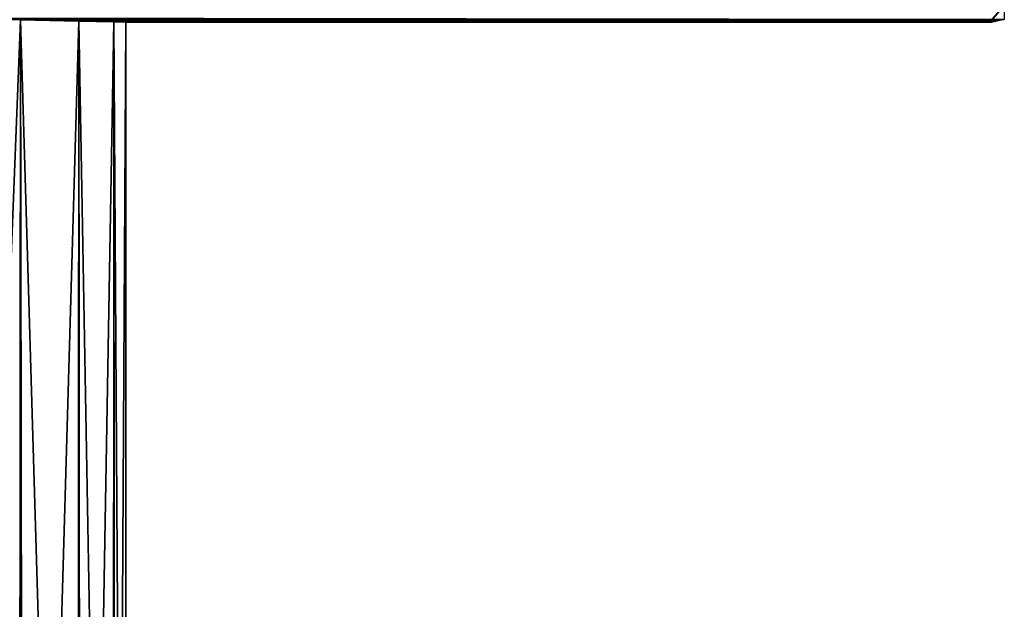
# Model space of a CAD drawing. Header units: metres. Extents: x -136 to 36, y -255 to -20.
# Tile 55 of 60: x 21 to 35, y -36 to -28. Entities that reach past the tile are written whole.
import ezdxf

# ---------------------------------------------------------------- set-up
doc = ezdxf.new("R2010")
doc.units = ezdxf.units.M
doc.layers.add('solid_11422034', color=7, linetype='CONTINUOUS')

msp = doc.modelspace()

# ---------------------------------------------------------------- linework, layer by layer
at = {"layer": 'solid_11422034'}
for points in [[(35.497559, -27.441381, -20.955198), (35.317307, -27.652851, -6.999578), (35.317307, -27.639378, -8.714586)], [(35.497559, -27.636473, -6.999464), (35.317307, -27.652851, -6.999578), (35.497559, -27.441381, -20.955198)], [(21.504694, -27.644079, -8.157104), (20.365597, -27.620245, -10.686709), (35.317307, -27.639378, -8.714586)], [(21.479221, -55, -8.224542), (20.365597, -27.620245, -10.686709), (21.504694, -27.644079, -8.157104)], [(20.366077, -27.620255, 10.685794), (21.505001, -27.644087, 8.156299), (35.317303, -27.639378, 8.714587)], [(20.42321, -55, 10.577924), (21.505001, -27.644087, 8.156299), (20.366077, -27.620255, 10.685794)], [(20.42321, -55, 10.577924), (21.546762, -55, 8.045933), (21.505001, -27.644087, 8.156299)], [(22.312191, -55, -5.582666), (21.479221, -55, -8.224542), (21.504694, -27.644079, -8.157104)], [(21.504694, -27.644079, -8.157104), (35.317307, -27.639378, -8.714586), (35.317307, -27.652851, -6.999578)], [(22.332199, -27.662222, -5.500356), (21.504694, -27.644079, -8.157104), (35.317307, -27.652851, -6.999578)], [(22.312191, -55, -5.582666), (21.504694, -27.644079, -8.157104), (22.332199, -27.662222, -5.500356)], [(21.505001, -27.644087, 8.156299), (35.317303, -27.653145, 6.95775), (35.317303, -27.639378, 8.714587)], [(21.505001, -27.644087, 8.156299), (22.332348, -27.662226, 5.499743), (35.317303, -27.653145, 6.95775)], [(21.546762, -55, 8.045933), (22.332348, -27.662226, 5.499743), (21.505001, -27.644087, 8.156299)], [(21.546762, -55, 8.045933), (22.357769, -55, 5.397233), (22.332348, -27.662226, 5.499743)], [(22.821514, -55, -2.859812), (22.312191, -55, -5.582666), (22.332199, -27.662222, -5.500356)], [(22.332199, -27.662222, -5.500356), (35.317307, -27.652851, -6.999578), (35.317303, -27.677349, 0)], [(22.830742, -27.673483, -2.780962), (22.332199, -27.662222, -5.500356), (35.317303, -27.677349, 0)], [(22.821514, -55, -2.859812), (22.332199, -27.662222, -5.500356), (22.830742, -27.673483, -2.780962)], [(22.332348, -27.662226, 5.499743), (22.830788, -27.673483, 2.780618), (35.317303, -27.653145, 6.95775)], [(22.357769, -55, 5.397233), (22.830788, -27.673483, 2.780618), (22.332348, -27.662226, 5.499743)], [(22.357769, -55, 5.397233), (22.844469, -55, 2.670245), (22.830788, -27.673483, 2.780618)], [(22.999802, -55, -0.095476), (22.821514, -55, -2.859812), (22.830742, -27.673483, -2.780962)], [(23.000002, -27.677349, 0), (22.830742, -27.673483, -2.780962), (35.317303, -27.677349, 0)], [(22.999802, -55, -0.095476), (22.830742, -27.673483, -2.780962), (23.000002, -27.677349, 0)], [(22.830788, -27.673483, 2.780618), (23.000002, -27.677349, 0), (35.317303, -27.653145, 6.95775)], [(22.844469, -55, 2.670245), (23.000002, -27.677349, 0), (22.830788, -27.673483, 2.780618)], [(22.844469, -55, 2.670245), (22.999802, -55, -0.095476), (23.000002, -27.677349, 0)], [(23.000002, -27.677349, 0), (35.317303, -27.677349, 0), (35.317303, -27.653145, 6.95775)], [(35.497559, -27.636473, -6.999464), (35.317303, -27.677349, 0), (35.317307, -27.652851, -6.999578)], [(35.497559, -27.636473, -6.999464), (35.317303, -27.653145, 6.95775), (35.317303, -27.677349, 0)], [(35.497559, -27.636765, 6.957635), (35.317303, -27.653145, 6.95775), (35.497559, -27.636473, -6.999464)], [(35.497559, -27.636765, 6.957635), (35.317303, -27.639378, 8.714587), (35.317303, -27.653145, 6.95775)]]:
    msp.add_3dface(points, dxfattribs=at)

doc.saveas('drawing.dxf')
